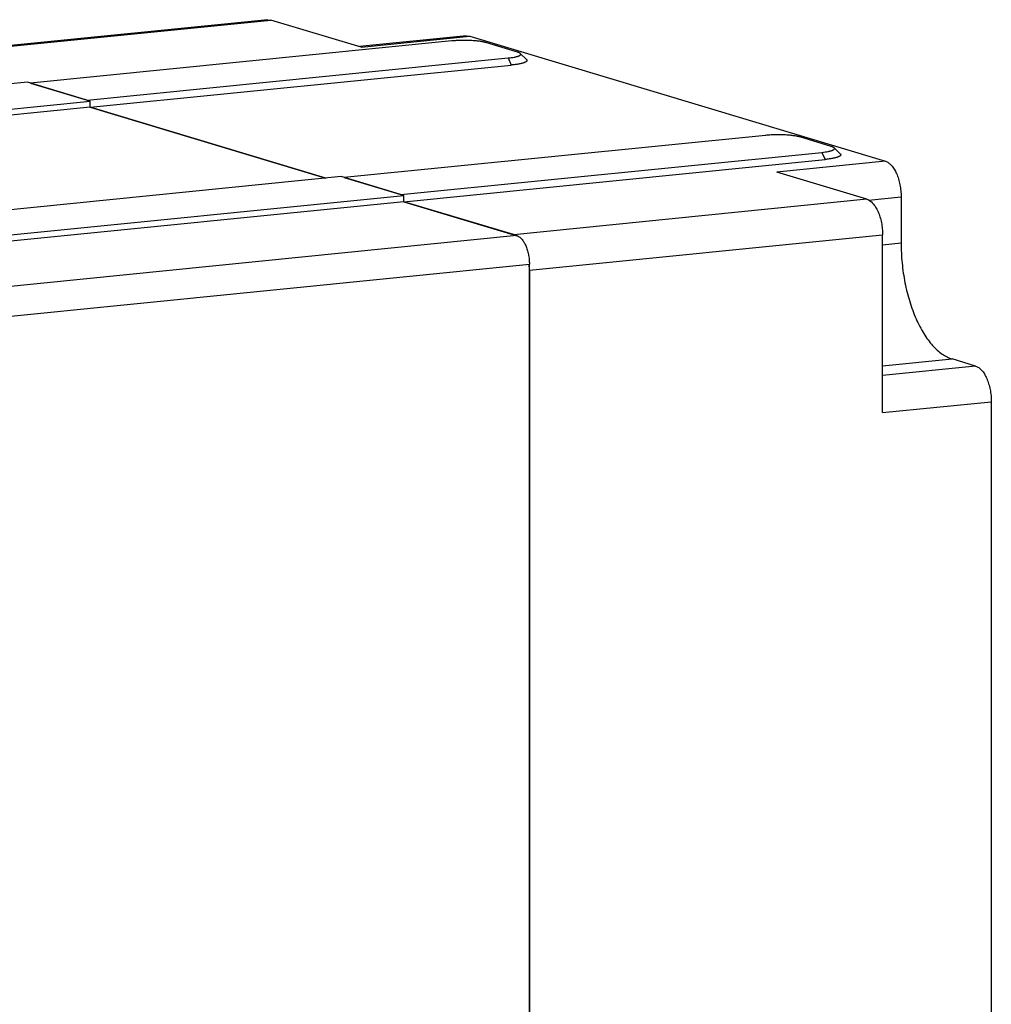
# Model space of a CAD drawing. Header units: millimetres. Extents: x 2798 to 3316, y 1544 to 1917.
# Tile 14 of 21: x 2871 to 2887, y 1581 to 1597. Entities that reach past the tile are written whole.
import ezdxf

# ---------------------------------------------------------------- set-up
doc = ezdxf.new("R2010")
doc.units = ezdxf.units.MM
doc.layers.add('_37386', color=7, linetype='Continuous')

msp = doc.modelspace()

# ---------------------------------------------------------------- linework, layer by layer
at = {"color": 7, "linetype": 'Continuous'}
for p, q in [((2875.45034, 1596.73702), (2869.84586, 1596.17514)), ((2869.87105, 1596.16756), (2875.50021, 1596.73192)), ((2875.45034, 1596.737), (2875.50021, 1596.73192)), ((2876.93771, 1596.29957), (2875.50021, 1596.73192)), ((2878.38275, 1596.39755), (2871.67105, 1595.72466)), ((2878.61989, 1596.47832), (2876.91252, 1596.30715)), ((2876.93771, 1596.29957), (2878.66977, 1596.47322)), ((2878.61989, 1596.47829), (2878.66977, 1596.47322)), ((2878.66977, 1596.47322), (2885.29477, 1594.48063)), ((2879.42916, 1596.22174), (2878.92916, 1596.37213)), ((2879.47648, 1596.19926), (2879.57491, 1596.10384)), ((2872.57105, 1595.45397), (2879.28275, 1596.12686)), ((2879.28275, 1596.12686), (2879.33275, 1596.01334)), ((2872.62105, 1595.34045), (2879.33275, 1596.01334)), ((2871.67105, 1595.72466), (2872.57105, 1595.45397)), ((2872.62105, 1595.34045), (2876.37548, 1594.21124)), ((2883.38275, 1594.89371), (2876.67105, 1594.22083)), ((2884.42916, 1594.71791), (2883.92916, 1594.86829)), ((2877.57105, 1593.95014), (2884.28275, 1594.62302)), ((2884.28275, 1594.62302), (2884.33275, 1594.5095)), ((2884.47648, 1594.69542), (2884.57491, 1594.6)), ((2877.62105, 1593.83662), (2884.33275, 1594.5095)), ((2885.29477, 1594.48063), (2883.56271, 1594.30698)), ((2885.00021, 1593.87463), (2883.56271, 1594.30698)), ((2876.67105, 1594.22083), (2877.57105, 1593.95014)), ((2877.62105, 1593.83662), (2879.37105, 1593.31027)), ((2885.00021, 1593.87463), (2879.37105, 1593.31027)), ((2885.0247, 1593.8609), (2885.54477, 1593.91304)), ((2885.54477, 1593.91304), (2885.54477, 1593.17443)), ((2879.62105, 1592.74268), (2885.25021, 1593.30703)), ((2885.25021, 1590.47571), (2885.25021, 1593.30703)), ((2885.54477, 1593.17443), (2885.25021, 1593.1449)), ((2879.62105, 1592.74268), (2879.62105, 1566.69451)), ((2885.25021, 1591.21876), (2886.35727, 1591.32974)), ((2886.73227, 1591.21696), (2886.35727, 1591.32974)), ((2886.73227, 1591.21696), (2885.25021, 1591.06837)), ((2885.25021, 1590.47571), (2886.98227, 1590.64936)), ((2886.98227, 1590.64936), (2886.98227, 1570.2146))]:
    msp.add_line(p, q, dxfattribs=at)
for points, knots in [([(2878.92916, 1596.37213), (2878.92214, 1596.37424), (2878.90699, 1596.37825), (2878.88263, 1596.38352), (2878.85538, 1596.38837), (2878.81415, 1596.3944), (2878.75751, 1596.40036), (2878.68501, 1596.40499), (2878.60859, 1596.40715), (2878.53117, 1596.40672), (2878.45573, 1596.40371), (2878.40649, 1596.39993), (2878.38275, 1596.39755)], [0, 0, 0, 0, 0.04003048, 0.08552528, 0.13605347, 0.19115877, 0.31305707, 0.4469273, 0.58779227, 0.73042767, 0.86967881, 1, 1, 1, 1]), ([(2879.28275, 1596.12686), (2879.29958, 1596.12855), (2879.33138, 1596.13228), (2879.36967, 1596.13837), (2879.39709, 1596.14395), (2879.41501, 1596.14822), (2879.43099, 1596.15271), (2879.44495, 1596.15738), (2879.4568, 1596.16222), (2879.4665, 1596.1672), (2879.47403, 1596.1723), (2879.4794, 1596.17752), (2879.48207, 1596.18228), (2879.4828, 1596.18601), (2879.4827, 1596.18971), (2879.48083, 1596.19452), (2879.4781, 1596.19769), (2879.47648, 1596.19926)], [0, 0, 0, 0, 0.22092466, 0.41803173, 0.50599905, 0.58629207, 0.65861061, 0.72269425, 0.77836378, 0.82565906, 0.86487232, 0.89670475, 0.92270595, 0.93447312, 0.94604278, 0.97057559, 1, 1, 1, 1]), ([(2879.47648, 1596.19926), (2879.47418, 1596.20149), (2879.46835, 1596.20579), (2879.45774, 1596.21141), (2879.44441, 1596.21688), (2879.43452, 1596.22013), (2879.42916, 1596.22174)], [0, 0, 0, 0, 0.18194317, 0.4086206, 0.68140347, 1, 1, 1, 1]), ([(2879.57491, 1596.10384), (2879.57598, 1596.10281), (2879.5779, 1596.10074), (2879.58024, 1596.09742), (2879.58185, 1596.09407), (2879.58272, 1596.09069), (2879.58282, 1596.08728), (2879.5819, 1596.08261), (2879.57936, 1596.07809), (2879.57572, 1596.07392), (2879.57069, 1596.06932), (2879.56246, 1596.06376), (2879.55032, 1596.05755), (2879.53549, 1596.0515), (2879.51805, 1596.04565), (2879.49807, 1596.04004), (2879.47567, 1596.0347), (2879.44141, 1596.02773), (2879.39356, 1596.02011), (2879.3538, 1596.01545), (2879.33275, 1596.01334)], [0, 0, 0, 0, 0.01550324, 0.02947444, 0.04221356, 0.0541204, 0.06568807, 0.07745693, 0.10345394, 0.1185268, 0.1352908, 0.17447538, 0.22181008, 0.27751566, 0.34158554, 0.41388875, 0.49415126, 0.58202725, 0.77895898, 1, 1, 1, 1]), ([(2883.92916, 1594.86829), (2883.92214, 1594.8704), (2883.90699, 1594.87441), (2883.88263, 1594.87968), (2883.85538, 1594.88454), (2883.81415, 1594.89056), (2883.75751, 1594.89652), (2883.68501, 1594.90116), (2883.60859, 1594.90331), (2883.53117, 1594.90288), (2883.45573, 1594.89988), (2883.40649, 1594.89609), (2883.38275, 1594.89371)], [0, 0, 0, 0, 0.04003048, 0.08552528, 0.13605347, 0.19115877, 0.31305707, 0.4469273, 0.58779227, 0.73042767, 0.86967881, 1, 1, 1, 1]), ([(2884.28275, 1594.62302), (2884.29958, 1594.62471), (2884.33138, 1594.62844), (2884.36967, 1594.63453), (2884.39709, 1594.64011), (2884.41501, 1594.64438), (2884.43099, 1594.64887), (2884.44495, 1594.65354), (2884.4568, 1594.65839), (2884.4665, 1594.66336), (2884.47403, 1594.66846), (2884.4794, 1594.67369), (2884.48207, 1594.67844), (2884.4828, 1594.68218), (2884.4827, 1594.68587), (2884.48083, 1594.69068), (2884.4781, 1594.69386), (2884.47648, 1594.69542)], [0, 0, 0, 0, 0.22092466, 0.41803173, 0.50599905, 0.58629207, 0.65861061, 0.72269425, 0.77836378, 0.82565906, 0.86487232, 0.89670475, 0.92270595, 0.93447312, 0.94604278, 0.97057559, 1, 1, 1, 1]), ([(2884.47648, 1594.69542), (2884.47418, 1594.69765), (2884.46835, 1594.70195), (2884.45774, 1594.70758), (2884.44441, 1594.71304), (2884.43452, 1594.71629), (2884.42916, 1594.71791)], [0, 0, 0, 0, 0.18194317, 0.4086206, 0.68140347, 1, 1, 1, 1]), ([(2884.57491, 1594.6), (2884.57598, 1594.59897), (2884.5779, 1594.5969), (2884.58024, 1594.59358), (2884.58185, 1594.59023), (2884.58272, 1594.58685), (2884.58282, 1594.58345), (2884.5819, 1594.57878), (2884.57936, 1594.57426), (2884.57572, 1594.57008), (2884.57069, 1594.56549), (2884.56246, 1594.55992), (2884.55032, 1594.55371), (2884.53549, 1594.54766), (2884.51805, 1594.54181), (2884.49807, 1594.5362), (2884.47567, 1594.53087), (2884.44141, 1594.52389), (2884.39356, 1594.51627), (2884.3538, 1594.51161), (2884.33275, 1594.5095)], [0, 0, 0, 0, 0.01550324, 0.02947444, 0.04221356, 0.0541204, 0.06568807, 0.07745693, 0.10345394, 0.1185268, 0.1352908, 0.17447538, 0.22181008, 0.27751566, 0.34158554, 0.41388875, 0.49415126, 0.58202725, 0.77895898, 1, 1, 1, 1]), ([(2885.29477, 1594.48063), (2885.31213, 1594.47541), (2885.33773, 1594.46207), (2885.36833, 1594.43753), (2885.39141, 1594.41413), (2885.41352, 1594.38671), (2885.43448, 1594.35547), (2885.4541, 1594.32074), (2885.47221, 1594.28284), (2885.48861, 1594.24211), (2885.50827, 1594.18381), (2885.52746, 1594.10658), (2885.5415, 1594.01072), (2885.54477, 1593.94557), (2885.54477, 1593.91304)], [0, 0, 0, 0, 0.08341747, 0.1300453, 0.18028392, 0.23424254, 0.29190607, 0.3531121, 0.41758959, 0.48500851, 0.5549491, 0.70048253, 0.85034855, 1, 1, 1, 1]), ([(2885.00021, 1593.87463), (2885.01758, 1593.86941), (2885.04318, 1593.85607), (2885.07378, 1593.83153), (2885.09686, 1593.80813), (2885.11897, 1593.7807), (2885.13993, 1593.74947), (2885.15955, 1593.71474), (2885.17766, 1593.67683), (2885.19406, 1593.63611), (2885.21372, 1593.57781), (2885.23291, 1593.50058), (2885.24695, 1593.40472), (2885.25021, 1593.33957), (2885.25021, 1593.30703)], [0, 0, 0, 0, 0.08341747, 0.1300453, 0.18028392, 0.23424254, 0.29190607, 0.3531121, 0.41758959, 0.48500851, 0.5549491, 0.70048253, 0.85034855, 1, 1, 1, 1]), ([(2879.41583, 1593.28883), (2879.4122, 1593.29122), (2879.39808, 1593.29991), (2879.38276, 1593.30675), (2879.37105, 1593.31027)], [0, 0, 0, 0, 0.26248236, 1, 1, 1, 1]), ([(2885.54477, 1593.17443), (2885.54477, 1593.12178), (2885.54743, 1593.01598), (2885.5591, 1592.85742), (2885.57843, 1592.69953), (2885.6052, 1592.54388), (2885.63916, 1592.39195), (2885.67998, 1592.24517), (2885.72726, 1592.10493), (2885.78058, 1591.97258), (2885.83939, 1591.84938), (2885.90318, 1591.73651), (2885.97131, 1591.635), (2886.04318, 1591.54584), (2886.11815, 1591.46984), (2886.19559, 1591.40775), (2886.2748, 1591.36024), (2886.32993, 1591.33797), (2886.35727, 1591.32974)], [0, 0, 0, 0, 0.07449664, 0.14967023, 0.22485211, 0.2994748, 0.3730312, 0.44501751, 0.51493415, 0.58231718, 0.64677114, 0.70794993, 0.76559784, 0.81954059, 0.86974716, 0.91634392, 0.95961122, 1, 1, 1, 1]), ([(2879.62105, 1592.74268), (2879.62105, 1592.75081), (2879.62063, 1592.78359), (2879.61859, 1592.81635), (2879.61617, 1592.84088)], [0, 0, 0, 0, 0.24795536, 1, 1, 1, 1]), ([(2886.73227, 1591.21696), (2886.74963, 1591.21173), (2886.77523, 1591.19839), (2886.80583, 1591.17386), (2886.82891, 1591.15046), (2886.85102, 1591.12303), (2886.87198, 1591.0918), (2886.8916, 1591.05707), (2886.90971, 1591.01916), (2886.92611, 1590.97843), (2886.94577, 1590.92013), (2886.96496, 1590.84291), (2886.979, 1590.74704), (2886.98227, 1590.68189), (2886.98227, 1590.64936)], [0, 0, 0, 0, 0.08341747, 0.1300453, 0.18028392, 0.23424254, 0.29190607, 0.3531121, 0.41758959, 0.48500851, 0.5549491, 0.70048253, 0.85034855, 1, 1, 1, 1])]:
    msp.add_open_spline(points, degree=3, knots=knots, dxfattribs=at)
at = {"layer": '_37386', "color": 7, "linetype": 'Continuous'}
for p, q in [((2871.62105, 1595.7397), (2857.76464, 1594.35052)), ((2872.62105, 1595.43894), (2871.62105, 1595.7397)), ((2858.76464, 1594.04975), (2872.62105, 1595.43894)), ((2872.62105, 1595.34045), (2872.62105, 1595.43894)), ((2872.62105, 1595.34045), (2858.76464, 1593.95127)), ((2876.37548, 1594.21124), (2872.62105, 1595.34045)), ((2876.62105, 1594.23587), (2862.76464, 1592.84668)), ((2877.62105, 1593.9351), (2876.62105, 1594.23587)), ((2863.76464, 1592.54591), (2877.62105, 1593.9351)), ((2877.62105, 1593.83662), (2863.76464, 1592.44743)), ((2877.62105, 1593.83662), (2877.62105, 1593.9351)), ((2879.42105, 1593.29524), (2877.62105, 1593.83662)), ((2879.42105, 1593.29524), (2867.6431, 1592.11443)), ((2867.8431, 1591.66035), (2879.62105, 1592.84116)), ((2879.62105, 1566.69451), (2879.62105, 1592.84116))]:
    msp.add_line(p, q, dxfattribs=at)
msp.add_open_spline([(2879.42105, 1593.29524), (2879.43494, 1593.29106), (2879.45541, 1593.28037), (2879.47989, 1593.26076), (2879.49837, 1593.24204), (2879.51606, 1593.22009), (2879.53283, 1593.19511), (2879.54852, 1593.16732), (2879.56823, 1593.12602), (2879.58903, 1593.06915), (2879.60721, 1592.99599), (2879.61842, 1592.91929), (2879.62105, 1592.86717), (2879.62105, 1592.84116)], degree=3, knots=[0, 0, 0, 0, 0.08338935, 0.13003579, 0.18029818, 0.23427504, 0.29192968, 0.35313392, 0.41762654, 0.5549025, 0.70044922, 0.85041248, 1, 1, 1, 1], dxfattribs=at)

doc.saveas('drawing.dxf')
